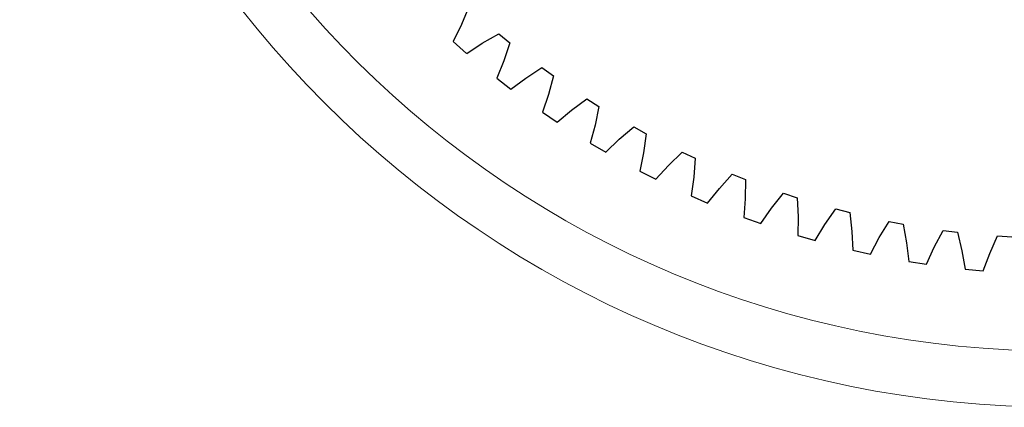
# Model space of a CAD drawing. Header units: millimetres. Extents: x -108 to 163, y -154 to 166.
# Tile 6 of 138: x -108 to -55, y 45 to 66. Entities that reach past the tile are written whole.
import ezdxf

# ---------------------------------------------------------------- set-up
doc = ezdxf.new("R2010")
doc.units = ezdxf.units.MM
doc.header["$MEASUREMENT"] = 0
doc.layers.add('Layer 1', color=7, linetype='Continuous')

msp = doc.modelspace()

# ---------------------------------------------------------------- linework, layer by layer
at = {"layer": 'Layer 1', "color": 14, "lineweight": 9}
msp.add_ellipse((-52.5112, 101.0971), major_axis=(0, 55.8675), ratio=1, dxfattribs=at)
at = {"layer": 'Layer 1', "color": 52, "lineweight": 9}
msp.add_ellipse((-52.5112, 101.0971), major_axis=(53.2751, 0), ratio=0.9920038, dxfattribs=at)
at = {"layer": 'Layer 1', "lineweight": 25}
for points in [[(-84.2532, 66.7322), (-84.2532, 66.7322), (-84.6441, 65.7833), (-84.6441, 65.7833)], [(-84.6441, 65.7834), (-84.6441, 65.7834), (-85.0847, 64.8792), (-85.0847, 64.8792)], [(-83.5191, 64.7915), (-83.5191, 64.7915), (-82.6267, 65.2983), (-82.6267, 65.2983)], [(-82.6267, 65.2983), (-82.6267, 65.2983), (-82.0328, 64.8069), (-82.0328, 64.8069)], [(-85.0848, 64.8792), (-85.0848, 64.8792), (-84.361, 64.2411), (-84.361, 64.2411)], [(-84.3609, 64.241), (-84.3609, 64.241), (-83.5191, 64.7915), (-83.5191, 64.7915)], [(-82.0328, 64.8069), (-82.0328, 64.8069), (-82.3634, 63.8354), (-82.3634, 63.8354)], [(-82.3634, 63.8354), (-82.3634, 63.8354), (-82.7464, 62.9053), (-82.7464, 62.9053)], [(-81.1783, 62.9161), (-81.1783, 62.9161), (-80.3195, 63.4779), (-80.3195, 63.4779)], [(-80.3195, 63.478), (-80.3195, 63.478), (-79.6958, 63.0249), (-79.6958, 63.0249)], [(-79.6958, 63.0249), (-79.6958, 63.0249), (-79.9647, 62.0345), (-79.9647, 62.0345)], [(-82.7463, 62.9053), (-82.7463, 62.9053), (-81.9839, 62.3139), (-81.9839, 62.3139)], [(-81.9839, 62.3139), (-81.9839, 62.3139), (-81.1783, 62.9161), (-81.1783, 62.9161)], [(-79.9648, 62.0345), (-79.9648, 62.0345), (-80.2886, 61.0822), (-80.2886, 61.0822)], [(-78.7243, 61.1915), (-78.7243, 61.1915), (-77.9025, 61.8061), (-77.9025, 61.8061)], [(-77.9025, 61.8061), (-77.9025, 61.8061), (-77.2516, 61.3931), (-77.2516, 61.3931)], [(-77.2516, 61.3931), (-77.2516, 61.3931), (-77.4578, 60.3878), (-77.4578, 60.3878)], [(-80.2886, 61.0822), (-80.2886, 61.0822), (-79.4905, 60.5398), (-79.4905, 60.5398)], [(-79.4905, 60.5398), (-79.4905, 60.5398), (-78.7243, 61.1915), (-78.7243, 61.1915)], [(-77.4578, 60.3878), (-77.4578, 60.3878), (-77.7212, 59.417), (-77.7212, 59.417)], [(-76.1669, 59.6243), (-76.1669, 59.6243), (-75.3853, 60.2893), (-75.3853, 60.2893)], [(-75.3852, 60.2893), (-75.3852, 60.2893), (-74.7098, 59.9179), (-74.7098, 59.9179)], [(-74.7098, 59.9179), (-74.7098, 59.9179), (-74.8525, 58.9016), (-74.8525, 58.9016)], [(-77.7212, 59.417), (-77.7212, 59.417), (-76.8906, 58.9258), (-76.8906, 58.9258)], [(-76.8907, 58.9258), (-76.8907, 58.9258), (-76.1669, 59.6243), (-76.1669, 59.6243)], [(-74.8525, 58.9017), (-74.8525, 58.9017), (-75.0544, 57.9163), (-75.0544, 57.9163)], [(-73.5161, 58.2208), (-73.5161, 58.2208), (-72.7778, 58.9336), (-72.7778, 58.9336)], [(-72.7778, 58.9335), (-72.7778, 58.9335), (-72.0803, 58.6053), (-72.0803, 58.6053)], [(-74.1946, 57.4782), (-74.1946, 57.4782), (-73.5161, 58.2208), (-73.5161, 58.2208)], [(-72.0803, 58.6053), (-72.0803, 58.6053), (-72.1589, 57.5821), (-72.1589, 57.5821)], [(-75.0544, 57.9163), (-75.0544, 57.9163), (-74.1946, 57.4782), (-74.1946, 57.4782)], [(-70.7824, 56.9865), (-70.7824, 56.9865), (-70.0903, 57.7442), (-70.0903, 57.7442)], [(-70.0903, 57.7442), (-70.0903, 57.7442), (-69.3736, 57.4604), (-69.3736, 57.4604)], [(-72.1589, 57.5821), (-72.1589, 57.5821), (-72.2985, 56.586), (-72.2985, 56.586)], [(-69.3736, 57.4604), (-69.3736, 57.4604), (-69.3878, 56.4343), (-69.3878, 56.4343)], [(-71.413, 56.2028), (-71.413, 56.2028), (-70.7824, 56.9865), (-70.7824, 56.9865)], [(-67.9766, 55.9262), (-67.9766, 55.9262), (-67.3334, 56.7259), (-67.3334, 56.7259)], [(-67.3335, 56.7259), (-67.3335, 56.7259), (-66.6004, 56.4877), (-66.6004, 56.4877)], [(-72.2985, 56.586), (-72.2985, 56.586), (-71.4129, 56.2028), (-71.4129, 56.2028)], [(-69.3878, 56.4343), (-69.3878, 56.4343), (-69.4646, 55.4314), (-69.4646, 55.4314)], [(-66.6004, 56.4877), (-66.6004, 56.4877), (-66.5501, 55.4627), (-66.5501, 55.4627)], [(-68.5567, 55.1045), (-68.5567, 55.1045), (-67.9766, 55.9262), (-67.9766, 55.9262)], [(-65.1098, 55.0443), (-65.1098, 55.0443), (-64.5181, 55.8828), (-64.5181, 55.8828)], [(-64.5181, 55.8828), (-64.5181, 55.8828), (-63.7715, 55.6911), (-63.7715, 55.6911)], [(-63.7715, 55.6911), (-63.7715, 55.6911), (-63.657, 54.6713), (-63.657, 54.6713)], [(-69.4646, 55.4314), (-69.4646, 55.4314), (-68.5567, 55.1045), (-68.5567, 55.1045)], [(-66.5501, 55.4627), (-66.5501, 55.4627), (-66.5638, 54.4569), (-66.5638, 54.4569)], [(-65.6372, 54.1878), (-65.6372, 54.1878), (-65.1098, 55.0443), (-65.1098, 55.0443)], [(-62.1933, 54.3441), (-62.1933, 54.3441), (-61.6554, 55.2181), (-61.6554, 55.2181)], [(-61.6554, 55.2181), (-61.6554, 55.2181), (-60.8982, 55.0736), (-60.8982, 55.0736)], [(-60.8982, 55.0736), (-60.8982, 55.0736), (-60.7199, 54.063), (-60.7199, 54.063)], [(-63.657, 54.6713), (-63.657, 54.6713), (-63.6075, 53.6667), (-63.6075, 53.6667)], [(-59.2385, 53.8284), (-59.2385, 53.8284), (-58.7566, 54.7344), (-58.7566, 54.7344)], [(-58.7566, 54.7344), (-58.7566, 54.7344), (-57.9919, 54.6378), (-57.9919, 54.6378)], [(-57.9919, 54.6378), (-57.9919, 54.6378), (-57.7504, 53.6404), (-57.7504, 53.6404)], [(-66.5638, 54.457), (-66.5638, 54.457), (-65.6372, 54.1878), (-65.6372, 54.1878)], [(-62.6658, 53.4561), (-62.6658, 53.4561), (-62.1933, 54.3441), (-62.1933, 54.3441)], [(-60.7199, 54.063), (-60.7199, 54.063), (-60.6074, 53.0634), (-60.6074, 53.0634)], [(-56.2572, 53.4993), (-56.2572, 53.4993), (-55.8331, 54.4338), (-55.8331, 54.4338)], [(-55.8331, 54.4338), (-55.8331, 54.4338), (-55.0638, 54.3854), (-55.0638, 54.3854)], [(-63.6075, 53.6666), (-63.6075, 53.6666), (-62.6658, 53.4561), (-62.6658, 53.4561)], [(-59.6544, 52.9125), (-59.6544, 52.9125), (-59.2385, 53.8284), (-59.2385, 53.8284)], [(-57.7504, 53.6404), (-57.7504, 53.6404), (-57.5754, 52.6499), (-57.5754, 52.6499)], [(-56.6147, 52.5591), (-56.6147, 52.5591), (-56.2572, 53.4993), (-56.2572, 53.4993)], [(-60.6074, 53.0635), (-60.6074, 53.0635), (-59.6543, 52.9126), (-59.6543, 52.9126)], [(-57.5754, 52.6499), (-57.5754, 52.6499), (-56.6147, 52.5591), (-56.6147, 52.5591)]]:
    msp.add_open_spline(points, degree=3, dxfattribs=at)

doc.saveas('drawing.dxf')
